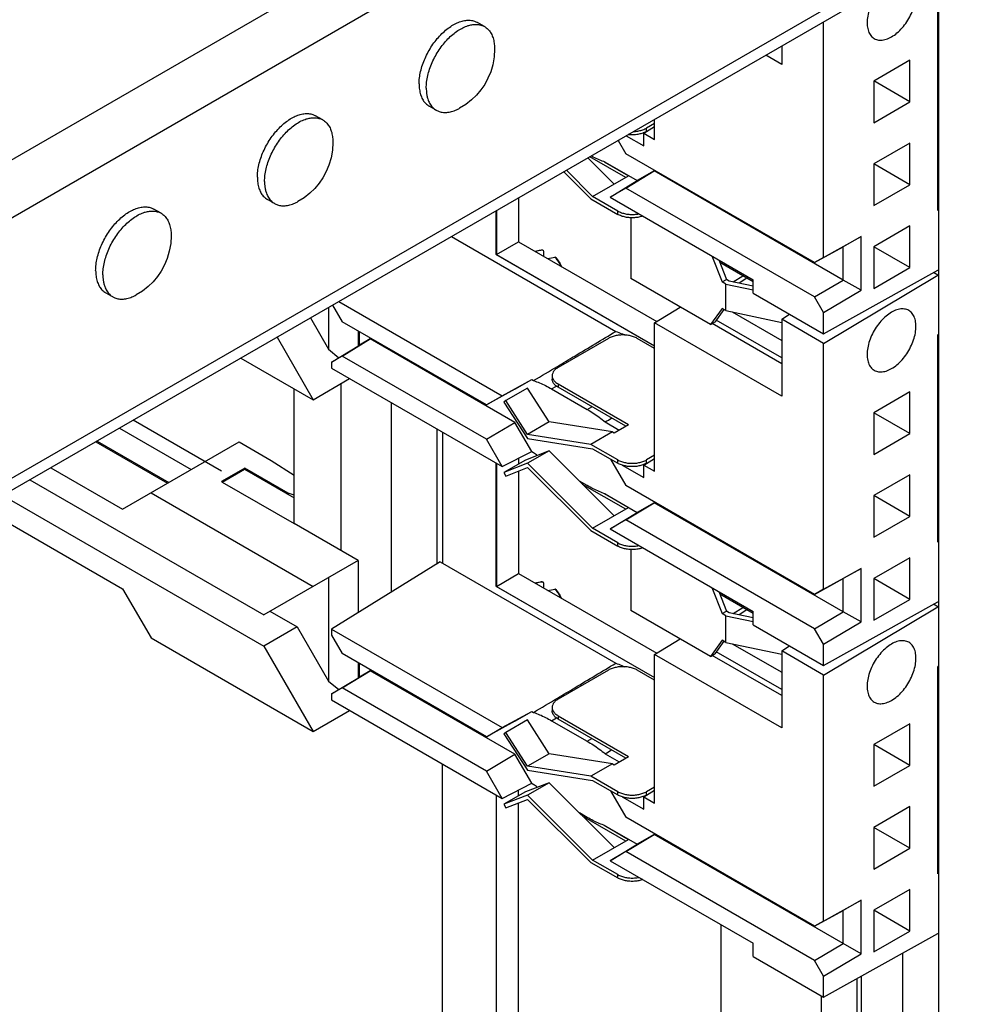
# Model space of a CAD drawing. Header units: inches. Extents: x 0 to 34, y 0 to 22.
# Tile 110 of 118: x 19.076 to 19.539, y 15.829 to 16.313. Entities that reach past the tile are written whole.
import ezdxf

# ---------------------------------------------------------------- set-up
doc = ezdxf.new("R2010")
doc.units = ezdxf.units.IN
doc.header["$LTSCALE"] = 1.87
doc.header["$MEASUREMENT"] = 0
doc.layers.get('0').update_dxf_attribs({"linetype": 'CONTINUOUS'})
doc.layers.add('5_ALL_CURVES', color=7, linetype='CONTINUOUS')

msp = doc.modelspace()

# ---------------------------------------------------------------- linework, layer by layer
at = {"color": 3, "linetype": 'CONTINUOUS'}
for p, q in [((19.91611, 16.73172), (16.96288, 15.02656)), ((19.92848, 16.71028), (16.97525, 15.00512)), ((19.92848, 16.5821), (18.82982, 15.94774)), ((19.73518, 16.46457), (18.84758, 15.95208)), ((19.31012, 16.21914), (19.31012, 16.19755)), ((19.31012, 16.19755), (19.38792, 16.15263)), ((19.23357, 16.13396), (19.23357, 16.05191)), ((19.21059, 16.06518), (19.21059, 16.13151)), ((19.25832, 16.12472), (19.25832, 16.03131)), ((19.28077, 16.11176), (19.28077, 16.04519)), ((19.2836, 16.11012), (19.2836, 16.04565)), ((19.11377, 16.10577), (19.14908, 16.08539)), ((19.31012, 16.09481), (19.31012, 16.03425)), ((19.17524, 16.08559), (19.21059, 16.06518)), ((19.31012, 16.03425), (19.38792, 15.98933)), ((19.2836, 15.41578), (19.2836, 15.94683)), ((19.31012, 15.48313), (19.31012, 15.93152)), ((19.4206, 15.86773), (19.4206, 15.41934)), ((19.46992, 15.83268), (19.46992, 15.3082))]:
    msp.add_line(p, q, dxfattribs=at)
at = {"color": 7, "linetype": 'CONTINUOUS'}
for p, q in [((19.52773, 15.26196), (19.52773, 16.34479)), ((19.52734, 16.21929), (19.52734, 16.32135)), ((19.30432, 16.30972), (19.30078, 16.31176)), ((19.47111, 16.19611), (19.47111, 16.3121)), ((19.30923, 16.29929), (19.30924, 16.29862)), ((19.45046, 16.30017), (19.45046, 16.29112)), ((19.45046, 16.29112), (19.44262, 16.29565)), ((19.51358, 16.29321), (19.49581, 16.28295)), ((19.51358, 16.27271), (19.51358, 16.29321)), ((19.49581, 16.28295), (19.49581, 16.26244)), ((19.51358, 16.27271), (19.49582, 16.28297)), ((19.28057, 16.26858), (19.27703, 16.27063)), ((19.49581, 16.26244), (19.51358, 16.27271)), ((19.22477, 16.26379), (19.22123, 16.26583)), ((19.38792, 16.2542), (19.38792, 16.26406)), ((19.38261, 16.25726), (19.38792, 16.26054)), ((19.38792, 16.26205), (19.38399, 16.25978)), ((19.38399, 16.25815), (19.38399, 16.25978)), ((19.37003, 16.25373), (19.37381, 16.24719)), ((19.37404, 16.25605), (19.38261, 16.2511)), ((19.38261, 16.25726), (19.38792, 16.2542)), ((19.38261, 16.2511), (19.38261, 16.25726)), ((19.22968, 16.25336), (19.22969, 16.25269)), ((19.51358, 16.25243), (19.49581, 16.24217)), ((19.51358, 16.23193), (19.51358, 16.25243)), ((19.36808, 16.23223), (19.35514, 16.24514)), ((19.37374, 16.23549), (19.35609, 16.24568)), ((19.46669, 16.19356), (19.37381, 16.24719)), ((19.35748, 16.2261), (19.34454, 16.23901)), ((19.36319, 16.24322), (19.37515, 16.23631)), ((19.36365, 16.24304), (19.37943, 16.23394)), ((19.49581, 16.24217), (19.49581, 16.22166)), ((19.51358, 16.23193), (19.49582, 16.24219)), ((19.34326, 16.23828), (19.35659, 16.22498)), ((19.35748, 16.2261), (19.37515, 16.23631)), ((19.37381, 16.23029), (19.38767, 16.2387)), ((19.38767, 16.2387), (19.37943, 16.23394)), ((19.48066, 16.18501), (19.38767, 16.2387)), ((19.36605, 16.22581), (19.37943, 16.23394)), ((19.37381, 16.23029), (19.36605, 16.22581)), ((19.46669, 16.17666), (19.37381, 16.23029)), ((19.49581, 16.22166), (19.51358, 16.23193)), ((19.20102, 16.22265), (19.19748, 16.22469)), ((19.32108, 16.22547), (19.32108, 16.20387)), ((19.35659, 16.22498), (19.36985, 16.21733)), ((19.36985, 16.21896), (19.35748, 16.2261)), ((19.36605, 16.22581), (19.43647, 16.18515)), ((19.52734, 16.22693), (19.52773, 16.22711)), ((19.14522, 16.21786), (19.14168, 16.2199)), ((19.36985, 16.21733), (19.36985, 16.21896)), ((19.37622, 16.21567), (19.37622, 16.18573)), ((19.52773, 16.21948), (19.52734, 16.21929)), ((19.51358, 16.21165), (19.49581, 16.20139)), ((19.51358, 16.19115), (19.51358, 16.21165)), ((19.15013, 16.20743), (19.15014, 16.20676)), ((19.28803, 16.20639), (19.36886, 16.15972)), ((19.47111, 16.19611), (19.4895, 16.20635)), ((19.4895, 16.20635), (19.48066, 16.20134)), ((19.4895, 16.17999), (19.4895, 16.20635)), ((19.31012, 16.19755), (19.32108, 16.20387)), ((19.32108, 16.20387), (19.38904, 16.16463)), ((19.46669, 16.19356), (19.48066, 16.20134)), ((19.48066, 16.18501), (19.48066, 16.20134)), ((19.49581, 16.20139), (19.49581, 16.18088)), ((19.51358, 16.19115), (19.49582, 16.20141)), ((19.32904, 16.19928), (19.33173, 16.19973)), ((19.33173, 16.19973), (19.33281, 16.19979)), ((19.33267, 16.19978), (19.33281, 16.19979)), ((19.33329, 16.19905), (19.33329, 16.19682)), ((19.41612, 16.19691), (19.42112, 16.18409)), ((19.47111, 16.19611), (19.46669, 16.19356)), ((19.41947, 16.19497), (19.42324, 16.18532)), ((19.43647, 16.18415), (19.41998, 16.19367)), ((19.49581, 16.18088), (19.51358, 16.19115)), ((19.41546, 16.16307), (19.37622, 16.18573)), ((19.42654, 16.1841), (19.43137, 16.18709)), ((19.43334, 16.18595), (19.42958, 16.18347)), ((19.47111, 16.15858), (19.52734, 16.18992)), ((19.47111, 16.15383), (19.52734, 16.18743)), ((19.52734, 16.18743), (19.52515, 16.1887)), ((19.52734, 16.18992), (19.52773, 16.19018)), ((19.52734, 16.18743), (19.52773, 16.18761)), ((19.42112, 16.18409), (19.42324, 16.18532)), ((19.423, 16.18301), (19.42112, 16.18409)), ((19.423, 16.18301), (19.43647, 16.18017)), ((19.423, 16.16994), (19.423, 16.18301)), ((19.42465, 16.1845), (19.42324, 16.18532)), ((19.43647, 16.18202), (19.42465, 16.1845)), ((19.43647, 16.17858), (19.43647, 16.18515)), ((19.46669, 16.17666), (19.48066, 16.18501)), ((19.4895, 16.17999), (19.48066, 16.18501)), ((19.12147, 16.17672), (19.11793, 16.17876)), ((19.43647, 16.17858), (19.47111, 16.15858)), ((19.47111, 16.16901), (19.46669, 16.17666)), ((19.47111, 16.16901), (19.4895, 16.17999)), ((19.22756, 16.17148), (19.22756, 16.1509)), ((19.22954, 16.17261), (19.23423, 16.16448)), ((19.23263, 16.1744), (19.31299, 16.12801)), ((19.38792, 16.16394), (19.40049, 16.17171)), ((19.21866, 16.16633), (19.22756, 16.1509)), ((19.42112, 16.17103), (19.41546, 16.16307)), ((19.422, 16.17052), (19.41758, 16.16429)), ((19.423, 16.16994), (19.42112, 16.17103)), ((19.423, 16.16994), (19.45046, 16.16417)), ((19.42612, 16.16929), (19.45046, 16.15523)), ((19.45046, 16.16575), (19.45437, 16.16825)), ((19.47111, 16.15858), (19.47111, 16.16901)), ((19.30519, 16.12351), (19.23423, 16.16448)), ((19.45046, 16.12783), (19.38792, 16.16394)), ((19.38792, 16.0909), (19.38792, 16.16394)), ((19.41546, 16.16307), (19.41758, 16.16429)), ((19.45046, 16.14382), (19.41629, 16.16355)), ((19.45046, 16.14676), (19.41831, 16.16532)), ((19.47111, 16.15383), (19.45046, 16.16575)), ((19.45046, 16.16575), (19.45046, 16.12783)), ((19.20222, 16.15684), (19.21996, 16.1261)), ((19.24206, 16.15996), (19.24206, 16.15249)), ((19.24275, 16.1529), (19.24275, 16.15956)), ((19.52773, 16.15832), (19.52734, 16.15806)), ((19.52734, 16.056), (19.52734, 16.15806)), ((19.22902, 16.14458), (19.24275, 16.1529)), ((19.23423, 16.14759), (19.2481, 16.15599)), ((19.2481, 16.15599), (19.24275, 16.1529)), ((19.31926, 16.1149), (19.2481, 16.15599)), ((19.36525, 16.1563), (19.34051, 16.14201)), ((19.38792, 16.15138), (19.3794, 16.1563)), ((19.47111, 16.03281), (19.47111, 16.15383)), ((19.22756, 16.1509), (19.23258, 16.14674)), ((19.23423, 16.14759), (19.22902, 16.14458)), ((19.30519, 16.10662), (19.23423, 16.14759)), ((19.18447, 16.1466), (19.21996, 16.1261)), ((19.22902, 16.14458), (19.22902, 16.14164)), ((19.22902, 16.14164), (19.31295, 16.09318)), ((19.33758, 16.13793), (19.33758, 16.13629)), ((19.21996, 16.1261), (19.23794, 16.13649)), ((19.31299, 16.12801), (19.32754, 16.13601)), ((19.31926, 16.13123), (19.32754, 16.13601)), ((19.32754, 16.13601), (19.32845, 16.13549)), ((19.33731, 16.13142), (19.33966, 16.13283)), ((19.34051, 16.13384), (19.37515, 16.11384)), ((19.34051, 16.13384), (19.34051, 16.13221)), ((19.31926, 16.13123), (19.30519, 16.12351)), ((19.30519, 16.12351), (19.31299, 16.12801)), ((19.32538, 16.13176), (19.31477, 16.12564)), ((19.33612, 16.11515), (19.32538, 16.13176)), ((19.33731, 16.13142), (19.35479, 16.12133)), ((19.37374, 16.11302), (19.34051, 16.13221)), ((19.51358, 16.12992), (19.49581, 16.11966)), ((19.51358, 16.10941), (19.51358, 16.12992)), ((19.31477, 16.12564), (19.31386, 16.12491)), ((19.31386, 16.12491), (19.32542, 16.10704)), ((19.32551, 16.10903), (19.31477, 16.12564)), ((19.35479, 16.12133), (19.35703, 16.12267)), ((19.49581, 16.11966), (19.49581, 16.09915)), ((19.51358, 16.10941), (19.49582, 16.11967)), ((19.30519, 16.10662), (19.31926, 16.1149)), ((19.32751, 16.10062), (19.31926, 16.1149)), ((19.33612, 16.11515), (19.32551, 16.10903)), ((19.3672, 16.11027), (19.33612, 16.11515)), ((19.36365, 16.11516), (19.37055, 16.11118)), ((19.36808, 16.10976), (19.37515, 16.11384)), ((19.12473, 16.1121), (19.16004, 16.09172)), ((19.35659, 16.10414), (19.32551, 16.10903)), ((19.3672, 16.11027), (19.35659, 16.10414)), ((19.3672, 16.11027), (19.36808, 16.10976)), ((19.49581, 16.09915), (19.51358, 16.10941)), ((19.11306, 16.10536), (19.14837, 16.08498)), ((19.12627, 16.07222), (19.18355, 16.10529)), ((19.18355, 16.10529), (19.19933, 16.09618)), ((19.31295, 16.09318), (19.30519, 16.10662)), ((19.32542, 16.10704), (19.35748, 16.102)), ((19.36985, 16.09649), (19.35659, 16.10414)), ((19.31295, 16.09318), (19.32751, 16.10062)), ((19.33603, 16.10091), (19.32447, 16.09639)), ((19.33603, 16.10091), (19.32542, 16.09479)), ((19.32751, 16.10062), (19.32845, 16.10007)), ((19.36808, 16.06893), (19.33603, 16.10091)), ((19.35748, 16.102), (19.36985, 16.09485)), ((19.38792, 16.09875), (19.38399, 16.09649)), ((19.19933, 16.09618), (19.21059, 16.08895)), ((19.32447, 16.09639), (19.31386, 16.09026)), ((19.32542, 16.09479), (19.31386, 16.09026)), ((19.32108, 16.09733), (19.32108, 16.09443)), ((19.35748, 16.06281), (19.32542, 16.09479)), ((19.36629, 16.09691), (19.37381, 16.08389)), ((19.36985, 16.09485), (19.36985, 16.09649)), ((19.37198, 16.09394), (19.38261, 16.0878)), ((19.38261, 16.09396), (19.38792, 16.09724)), ((19.38261, 16.09396), (19.38792, 16.0909)), ((19.38261, 16.0878), (19.38261, 16.09396)), ((19.38399, 16.09485), (19.38399, 16.09649)), ((19.09097, 16.09261), (19.12627, 16.07222)), ((19.18637, 16.09243), (19.17488, 16.08579)), ((19.17524, 16.08559), (19.1862, 16.09192)), ((19.1862, 16.09192), (19.21059, 16.07783)), ((19.20776, 16.08008), (19.18637, 16.09243)), ((19.18637, 16.09243), (19.18637, 16.09192)), ((19.31386, 16.09026), (19.31477, 16.08849)), ((19.31477, 16.08849), (19.32551, 16.09269)), ((19.32108, 16.09096), (19.32108, 16.04058)), ((19.32551, 16.09269), (19.35659, 16.06169)), ((19.51358, 16.08914), (19.49581, 16.07888)), ((19.51358, 16.06863), (19.51358, 16.08914)), ((19.08071, 16.08669), (19.19574, 16.02027)), ((19.17524, 16.08559), (19.17488, 16.08579)), ((19.35479, 16.08381), (19.35094, 16.08603)), ((19.37374, 16.0722), (19.35254, 16.08444)), ((19.14024, 16.08028), (19.21996, 16.03425)), ((19.21059, 16.07912), (19.20776, 16.08008)), ((19.20776, 16.08008), (19.20776, 16.07947)), ((19.36319, 16.07992), (19.37515, 16.07302)), ((19.36365, 16.07975), (19.37943, 16.07064)), ((19.46669, 16.03026), (19.37381, 16.08389)), ((19.06728, 16.07893), (19.19574, 16.00476)), ((19.37381, 16.067), (19.38767, 16.0754)), ((19.38767, 16.0754), (19.37943, 16.07064)), ((19.48066, 16.02171), (19.38767, 16.0754)), ((19.49581, 16.07888), (19.49581, 16.05837)), ((19.51358, 16.06863), (19.49582, 16.07889)), ((19.05703, 16.07301), (19.12627, 16.03303)), ((19.35748, 16.06281), (19.37515, 16.07302)), ((19.36605, 16.06252), (19.37943, 16.07064)), ((19.24206, 16.04701), (19.21059, 16.06518)), ((19.37381, 16.067), (19.36605, 16.06252)), ((19.46669, 16.01337), (19.37381, 16.067)), ((19.49581, 16.05837), (19.51358, 16.06863)), ((19.35659, 16.06169), (19.36985, 16.05403)), ((19.36985, 16.05566), (19.35748, 16.06281)), ((19.36605, 16.06252), (19.43647, 16.02186)), ((19.52734, 16.06364), (19.52773, 16.06382)), ((19.36985, 16.05403), (19.36985, 16.05566)), ((19.52773, 16.05618), (19.52734, 16.056)), ((19.37622, 16.05238), (19.37622, 16.02243)), ((19.24206, 16.04701), (19.19574, 16.02027)), ((19.28252, 16.04627), (19.22902, 16.01319)), ((19.24206, 16.04701), (19.24206, 16.02125)), ((19.28252, 16.04627), (19.36886, 15.99642)), ((19.51358, 16.04836), (19.49581, 16.0381)), ((19.51358, 16.02785), (19.51358, 16.04836)), ((19.31012, 16.03425), (19.32108, 16.04058)), ((19.32108, 16.04058), (19.38904, 16.00134)), ((19.47111, 16.03281), (19.4895, 16.04306)), ((19.4895, 16.04306), (19.48066, 16.03804)), ((19.4895, 16.0167), (19.4895, 16.04306)), ((19.22756, 16.03864), (19.22756, 15.98761)), ((19.32904, 16.03598), (19.33173, 16.03643)), ((19.33173, 16.03643), (19.33281, 16.03649)), ((19.33267, 16.03648), (19.33281, 16.0365)), ((19.33329, 16.03576), (19.33329, 16.03353)), ((19.46669, 16.03026), (19.48066, 16.03804)), ((19.48066, 16.02171), (19.48066, 16.03804)), ((19.49581, 16.0381), (19.49581, 16.01759)), ((19.51358, 16.02785), (19.49582, 16.03811)), ((19.12627, 16.03303), (19.14024, 16.00884)), ((19.41612, 16.03361), (19.42112, 16.0208)), ((19.41947, 16.03167), (19.42324, 16.02202)), ((19.47111, 16.03281), (19.46669, 16.03026)), ((19.43647, 16.02085), (19.41998, 16.03038)), ((19.47111, 15.99529), (19.52734, 16.02662)), ((19.49581, 16.01759), (19.51358, 16.02785)), ((19.52734, 16.02662), (19.52773, 16.02689)), ((19.19875, 16.02201), (19.21218, 16.01425)), ((19.41546, 15.99978), (19.37622, 16.02243)), ((19.42112, 16.0208), (19.42324, 16.02202)), ((19.42465, 16.02121), (19.42324, 16.02202)), ((19.43647, 16.01872), (19.42465, 16.02121)), ((19.42654, 16.02081), (19.43137, 16.0238)), ((19.43334, 16.02266), (19.42958, 16.02017)), ((19.43647, 16.01529), (19.43647, 16.02186)), ((19.46669, 16.01337), (19.48066, 16.02171)), ((19.47111, 15.99053), (19.52734, 16.02413)), ((19.4895, 16.0167), (19.48066, 16.02171)), ((19.52734, 16.02413), (19.52515, 16.0254)), ((19.52734, 16.02413), (19.52773, 16.02432)), ((19.423, 16.01971), (19.42112, 16.0208)), ((19.423, 16.01971), (19.43647, 16.01688)), ((19.423, 16.00665), (19.423, 16.01971)), ((19.47111, 16.00571), (19.4895, 16.0167)), ((19.21218, 16.01425), (19.19574, 16.00476)), ((19.21218, 16.01425), (19.22756, 15.98761)), ((19.22902, 16.01319), (19.31299, 15.96471)), ((19.22902, 16.01319), (19.22902, 16.01021)), ((19.43647, 16.01529), (19.47111, 15.99529)), ((19.47111, 16.00571), (19.46669, 16.01337)), ((19.14024, 16.00884), (19.21996, 15.96281)), ((19.22902, 16.01021), (19.23423, 16.00119)), ((19.38792, 16.00065), (19.40049, 16.00842)), ((19.42112, 16.00774), (19.41546, 15.99978)), ((19.422, 16.00722), (19.41758, 16.001)), ((19.423, 16.00665), (19.42112, 16.00774)), ((19.423, 16.00665), (19.45046, 16.00088)), ((19.19574, 16.00476), (19.21996, 15.96281)), ((19.45046, 15.98347), (19.41831, 16.00203)), ((19.42612, 16.00599), (19.45046, 15.99194)), ((19.45046, 16.00246), (19.45437, 16.00496)), ((19.47111, 15.99053), (19.45046, 16.00246)), ((19.45046, 16.00246), (19.45046, 15.96453)), ((19.47111, 15.99529), (19.47111, 16.00571)), ((19.30519, 15.96021), (19.23423, 16.00119)), ((19.45046, 15.96453), (19.38792, 16.00065)), ((19.38792, 15.92761), (19.38792, 16.00065)), ((19.41546, 15.99978), (19.41758, 16.001)), ((19.45046, 15.98053), (19.41629, 16.00026)), ((19.23423, 15.98429), (19.2481, 15.9927)), ((19.24206, 15.99667), (19.24206, 15.98919)), ((19.24275, 15.98961), (19.24275, 15.99627)), ((19.2481, 15.9927), (19.24275, 15.98961)), ((19.31926, 15.95161), (19.2481, 15.9927)), ((19.36525, 15.99301), (19.34051, 15.97872)), ((19.38792, 15.98809), (19.3794, 15.99301)), ((19.52773, 15.99502), (19.52734, 15.99476)), ((19.52734, 15.8927), (19.52734, 15.99476)), ((19.22756, 15.98761), (19.23258, 15.98344)), ((19.22902, 15.98129), (19.24275, 15.98961)), ((19.47111, 15.86952), (19.47111, 15.99053)), ((19.23423, 15.98429), (19.22902, 15.98129)), ((19.30519, 15.94332), (19.23423, 15.98429)), ((19.22902, 15.98129), (19.22902, 15.97834)), ((19.22902, 15.97834), (19.31295, 15.92988)), ((19.21996, 15.96281), (19.23794, 15.97319)), ((19.31299, 15.96471), (19.32754, 15.97272)), ((19.31926, 15.96794), (19.32754, 15.97272)), ((19.32754, 15.97272), (19.32845, 15.97219)), ((19.33758, 15.97463), (19.33758, 15.973)), ((19.31926, 15.96794), (19.30519, 15.96021)), ((19.32538, 15.96847), (19.31477, 15.96234)), ((19.33612, 15.95186), (19.32538, 15.96847)), ((19.33731, 15.96813), (19.33966, 15.96953)), ((19.33731, 15.96813), (19.35479, 15.95804)), ((19.34051, 15.97055), (19.37515, 15.95055)), ((19.34051, 15.97055), (19.34051, 15.96892)), ((19.37374, 15.94973), (19.34051, 15.96892)), ((19.30519, 15.96021), (19.31299, 15.96471)), ((19.51358, 15.96663), (19.49581, 15.95636)), ((19.51358, 15.94612), (19.51358, 15.96663)), ((19.31477, 15.96234), (19.31386, 15.96162)), ((19.31386, 15.96162), (19.32542, 15.94374)), ((19.32551, 15.94573), (19.31477, 15.96234)), ((19.35479, 15.95804), (19.35703, 15.95938)), ((19.49581, 15.95636), (19.49581, 15.93586)), ((19.51358, 15.94612), (19.49582, 15.95638)), ((19.30519, 15.94332), (19.31926, 15.95161)), ((19.32751, 15.93732), (19.31926, 15.95161)), ((19.33612, 15.95186), (19.32551, 15.94573)), ((19.3672, 15.94697), (19.33612, 15.95186)), ((19.36365, 15.95187), (19.37055, 15.94788)), ((19.36808, 15.94646), (19.37515, 15.95055)), ((19.32542, 15.94374), (19.35748, 15.93871)), ((19.35659, 15.94085), (19.32551, 15.94573)), ((19.3672, 15.94697), (19.35659, 15.94085)), ((19.3672, 15.94697), (19.36808, 15.94646)), ((19.49581, 15.93586), (19.51358, 15.94612)), ((19.31295, 15.92988), (19.30519, 15.94332)), ((19.36985, 15.93319), (19.35659, 15.94085)), ((19.35748, 15.93871), (19.36985, 15.93156)), ((19.31295, 15.92988), (19.32751, 15.93732)), ((19.32108, 15.93114), (19.32108, 15.93404)), ((19.33603, 15.93762), (19.32447, 15.93309)), ((19.33603, 15.93762), (19.32542, 15.93149)), ((19.32751, 15.93732), (19.32845, 15.93678)), ((19.36808, 15.90564), (19.33603, 15.93762)), ((19.38261, 15.93067), (19.38792, 15.93395)), ((19.38792, 15.93546), (19.38399, 15.93319)), ((19.32447, 15.93309), (19.31386, 15.92697)), ((19.32542, 15.93149), (19.31386, 15.92697)), ((19.31477, 15.92519), (19.32551, 15.9294)), ((19.35748, 15.89951), (19.32542, 15.93149)), ((19.32551, 15.9294), (19.35659, 15.89839)), ((19.36629, 15.93362), (19.37381, 15.9206)), ((19.36985, 15.93156), (19.36985, 15.93319)), ((19.37198, 15.93065), (19.38261, 15.92451)), ((19.38261, 15.93067), (19.38792, 15.92761)), ((19.38261, 15.92451), (19.38261, 15.93067)), ((19.38399, 15.93156), (19.38399, 15.93319)), ((19.31386, 15.92697), (19.31477, 15.92519)), ((19.32108, 15.48946), (19.32108, 15.92766)), ((19.51358, 15.92585), (19.49581, 15.91558)), ((19.51358, 15.90534), (19.51358, 15.92585)), ((19.35479, 15.92052), (19.35094, 15.92274)), ((19.37374, 15.90891), (19.35254, 15.92115)), ((19.46669, 15.86697), (19.37381, 15.9206)), ((19.36319, 15.91663), (19.37515, 15.90972)), ((19.36365, 15.91645), (19.37943, 15.90735)), ((19.49581, 15.91558), (19.49581, 15.89508)), ((19.51358, 15.90534), (19.49582, 15.9156)), ((19.35748, 15.89951), (19.37515, 15.90972)), ((19.37381, 15.9037), (19.38767, 15.91211)), ((19.38767, 15.91211), (19.37943, 15.90735)), ((19.48066, 15.85842), (19.38767, 15.91211)), ((19.36605, 15.89923), (19.37943, 15.90735)), ((19.49581, 15.89508), (19.51358, 15.90534)), ((19.37381, 15.9037), (19.36605, 15.89923)), ((19.46669, 15.85007), (19.37381, 15.9037)), ((19.52734, 15.90035), (19.52773, 15.90052)), ((19.35659, 15.89839), (19.36985, 15.89074)), ((19.36985, 15.89237), (19.35748, 15.89951)), ((19.36605, 15.89923), (19.43647, 15.85856)), ((19.36985, 15.89074), (19.36985, 15.89237)), ((19.52773, 15.89289), (19.52734, 15.8927)), ((19.51358, 15.88507), (19.49581, 15.8748)), ((19.51358, 15.86456), (19.51358, 15.88507)), ((19.47111, 15.86952), (19.4895, 15.87976)), ((19.4895, 15.87976), (19.48066, 15.87475)), ((19.4895, 15.85341), (19.4895, 15.87976)), ((19.46669, 15.86697), (19.48066, 15.87475)), ((19.48066, 15.85842), (19.48066, 15.87475)), ((19.49581, 15.8748), (19.49581, 15.8543)), ((19.51358, 15.86456), (19.49582, 15.87482)), ((19.47111, 15.86952), (19.46669, 15.86697)), ((19.47111, 15.832), (19.52734, 15.86333)), ((19.49581, 15.8543), (19.51358, 15.86456)), ((19.52734, 15.86333), (19.52773, 15.86359)), ((19.43647, 15.852), (19.43647, 15.85856)), ((19.46669, 15.85007), (19.48066, 15.85842)), ((19.4895, 15.85341), (19.48066, 15.85842)), ((19.43647, 15.852), (19.47111, 15.832)), ((19.47111, 15.84242), (19.4895, 15.85341)), ((19.51005, 15.27217), (19.51005, 15.8537)), ((19.47111, 15.84242), (19.46669, 15.85007)), ((19.47111, 15.832), (19.47111, 15.84242)), ((19.48972, 15.28391), (19.48972, 15.84237)), ((19.48753, 15.28697), (19.48753, 15.84114))]:
    msp.add_line(p, q, dxfattribs=at)
for points in [[(19.30924, 16.29862), (19.30902, 16.29481), (19.30835, 16.291), (19.30732, 16.28752), (19.30599, 16.2843), (19.30437, 16.28131), (19.30247, 16.27854), (19.30032, 16.27598), (19.29789, 16.27363), (19.29513, 16.27146), (19.29206, 16.26954)], [(19.22969, 16.25269), (19.22947, 16.24888), (19.2288, 16.24507), (19.22777, 16.24159), (19.22644, 16.23837), (19.22482, 16.23538), (19.22292, 16.23261), (19.22077, 16.23005), (19.21834, 16.2277), (19.21558, 16.22553), (19.21251, 16.22361)], [(19.15014, 16.20676), (19.14992, 16.20295), (19.14925, 16.19914), (19.14822, 16.19565), (19.14689, 16.19244), (19.14527, 16.18945), (19.14338, 16.18668), (19.14122, 16.18412), (19.13879, 16.18177), (19.13603, 16.1796), (19.13296, 16.17768)], [(19.33934, 16.19604), (19.33974, 16.19558), (19.34131, 16.19328), (19.34201, 16.19179)], [(19.33934, 16.03275), (19.33974, 16.03228), (19.34131, 16.02998), (19.34201, 16.02849)]]:
    msp.add_lwpolyline(points, dxfattribs=at)
for points, knots in [([(19.50451, 16.30471), (19.50546, 16.30525), (19.50732, 16.3066), (19.50983, 16.30908), (19.51208, 16.31204), (19.51397, 16.3153), (19.5154, 16.31873), (19.5163, 16.32215), (19.51663, 16.32541), (19.51636, 16.32834), (19.5155, 16.33083), (19.51425, 16.33247), (19.51329, 16.33314), (19.51295, 16.33333)], [0, 0, 0, 0, 0.096451, 0.201696, 0.311478, 0.42418, 0.53396, 0.639203, 0.735649, 0.821909, 0.898129, 0.965697, 1, 1, 1, 1]), ([(19.49999, 16.32883), (19.49976, 16.32858), (19.49868, 16.32741), (19.49694, 16.32513), (19.49505, 16.32187), (19.49362, 16.31844), (19.49272, 16.31502), (19.4924, 16.31176), (19.49266, 16.30883), (19.49352, 16.30633), (19.49475, 16.30473), (19.49566, 16.30408), (19.49596, 16.3039)], [0, 0, 0, 0, 0.037121, 0.17013, 0.306675, 0.439682, 0.567191, 0.684043, 0.788552, 0.880898, 0.962762, 1, 1, 1, 1]), ([(19.27286, 16.28764), (19.27311, 16.28873), (19.27374, 16.29092), (19.27499, 16.29415), (19.27655, 16.2973), (19.27838, 16.30033), (19.28045, 16.30315), (19.2827, 16.30571), (19.28509, 16.30795), (19.28756, 16.30982), (19.29006, 16.31128), (19.29179, 16.31199), (19.29264, 16.31226)], [0, 0, 0, 0, 0.102306, 0.2081, 0.315887, 0.424076, 0.531062, 0.635293, 0.735347, 0.830014, 0.918393, 1, 1, 1, 1]), ([(19.29264, 16.31226), (19.29342, 16.3125), (19.29497, 16.31285), (19.29726, 16.31292), (19.29921, 16.31253), (19.30033, 16.31202), (19.30078, 16.31176)], [0, 0, 0, 0, 0.293159, 0.563102, 0.815989, 1, 1, 1, 1]), ([(19.27565, 16.27946), (19.27565, 16.28046), (19.27578, 16.28253), (19.27635, 16.28567), (19.27727, 16.28888), (19.27853, 16.2921), (19.28009, 16.29526), (19.28192, 16.29828), (19.28398, 16.30111), (19.28623, 16.30366), (19.28862, 16.3059), (19.29109, 16.30778), (19.29283, 16.30879), (19.2937, 16.30921)], [0, 0, 0, 0, 0.082717, 0.170746, 0.263122, 0.358648, 0.455973, 0.553661, 0.650263, 0.744378, 0.83472, 0.920199, 1, 1, 1, 1]), ([(19.2937, 16.30921), (19.2945, 16.30961), (19.29544, 16.30999), (19.29642, 16.31029), (19.29654, 16.31032)], [0, 0, 0, 0, 0.876866, 1, 1, 1, 1]), ([(19.29654, 16.31032), (19.29721, 16.31051), (19.29863, 16.31082), (19.3008, 16.31088), (19.30275, 16.31048), (19.30387, 16.30998), (19.30432, 16.30972)], [0, 0, 0, 0, 0.259991, 0.542635, 0.807421, 1, 1, 1, 1]), ([(19.30432, 16.30972), (19.30446, 16.30963), (19.3052, 16.30918), (19.30641, 16.30812), (19.30767, 16.30629), (19.30858, 16.30409), (19.30909, 16.30171), (19.30921, 16.30007), (19.30923, 16.29929)], [0, 0, 0, 0, 0.042458, 0.21484, 0.396146, 0.591747, 0.804819, 1, 1, 1, 1]), ([(19.49596, 16.3039), (19.4963, 16.3037), (19.49736, 16.30321), (19.4994, 16.30294), (19.50198, 16.30344), (19.50367, 16.30422), (19.50451, 16.30471)], [0, 0, 0, 0, 0.129849, 0.385421, 0.673724, 1, 1, 1, 1]), ([(19.27211, 16.2815), (19.27211, 16.2825), (19.27225, 16.28457), (19.27262, 16.2866), (19.27286, 16.28764)], [0, 0, 0, 0, 0.484445, 1, 1, 1, 1]), ([(19.27211, 16.2815), (19.27211, 16.28057), (19.27222, 16.27878), (19.27277, 16.27626), (19.27368, 16.27406), (19.27494, 16.27223), (19.27615, 16.27117), (19.27688, 16.27071), (19.27703, 16.27063)], [0, 0, 0, 0, 0.223505, 0.429094, 0.617825, 0.792763, 0.959091, 1, 1, 1, 1]), ([(19.27565, 16.27946), (19.27565, 16.27853), (19.27574, 16.27702), (19.27602, 16.27554), (19.27616, 16.27498)], [0, 0, 0, 0, 0.618035, 1, 1, 1, 1]), ([(19.27616, 16.27498), (19.27623, 16.27471), (19.27652, 16.27368), (19.27721, 16.27201), (19.27848, 16.27019), (19.27955, 16.26924), (19.28013, 16.26885)], [0, 0, 0, 0, 0.112905, 0.428797, 0.721605, 1, 1, 1, 1]), ([(19.28057, 16.26858), (19.28101, 16.26833), (19.28213, 16.26782), (19.28409, 16.26742), (19.28638, 16.26749), (19.2888, 16.26804), (19.29069, 16.26882), (19.29177, 16.26939), (19.29206, 16.26954)], [0, 0, 0, 0, 0.128042, 0.304093, 0.492018, 0.696104, 0.91845, 1, 1, 1, 1]), ([(19.19331, 16.24171), (19.19356, 16.2428), (19.19419, 16.24499), (19.19544, 16.24821), (19.197, 16.25137), (19.19884, 16.25439), (19.2009, 16.25722), (19.20315, 16.25977), (19.20554, 16.26201), (19.20801, 16.26389), (19.21052, 16.26535), (19.21224, 16.26606), (19.21309, 16.26632)], [0, 0, 0, 0, 0.102306, 0.2081, 0.315887, 0.424076, 0.531062, 0.635293, 0.735347, 0.830014, 0.918393, 1, 1, 1, 1]), ([(19.1961, 16.23352), (19.1961, 16.23453), (19.19624, 16.23659), (19.1968, 16.23973), (19.19772, 16.24295), (19.19898, 16.24617), (19.20054, 16.24933), (19.20237, 16.25235), (19.20443, 16.25517), (19.20669, 16.25773), (19.20907, 16.25997), (19.21155, 16.26184), (19.21328, 16.26286), (19.21415, 16.26328)], [0, 0, 0, 0, 0.082717, 0.170746, 0.263122, 0.358648, 0.455973, 0.553661, 0.650263, 0.744378, 0.83472, 0.920199, 1, 1, 1, 1]), ([(19.21309, 16.26632), (19.21387, 16.26657), (19.21542, 16.26692), (19.21771, 16.26699), (19.21967, 16.2666), (19.22079, 16.26609), (19.22123, 16.26583)], [0, 0, 0, 0, 0.293159, 0.563102, 0.815989, 1, 1, 1, 1]), ([(19.21415, 16.26328), (19.21495, 16.26368), (19.21589, 16.26406), (19.21687, 16.26436), (19.21699, 16.26439)], [0, 0, 0, 0, 0.876866, 1, 1, 1, 1]), ([(19.21699, 16.26439), (19.21766, 16.26458), (19.21908, 16.26489), (19.22125, 16.26495), (19.2232, 16.26455), (19.22432, 16.26405), (19.22477, 16.26379)], [0, 0, 0, 0, 0.259991, 0.542635, 0.807421, 1, 1, 1, 1]), ([(19.22477, 16.26379), (19.22491, 16.2637), (19.22565, 16.26325), (19.22686, 16.26219), (19.22812, 16.26036), (19.22903, 16.25816), (19.22954, 16.25578), (19.22967, 16.25414), (19.22968, 16.25336)], [0, 0, 0, 0, 0.042458, 0.21484, 0.396146, 0.591747, 0.804819, 1, 1, 1, 1]), ([(19.37764, 16.25811), (19.37778, 16.25811), (19.37864, 16.25816), (19.3802, 16.25836), (19.38221, 16.25891), (19.38344, 16.25946), (19.38399, 16.25978)], [0, 0, 0, 0, 0.061674, 0.392403, 0.709444, 1, 1, 1, 1]), ([(19.38224, 16.25734), (19.38159, 16.2571), (19.3802, 16.25673), (19.37803, 16.25645), (19.37628, 16.25645), (19.37526, 16.25654), (19.37499, 16.25657)], [0, 0, 0, 0, 0.285725, 0.583786, 0.889787, 1, 1, 1, 1]), ([(19.36365, 16.24304), (19.36266, 16.24338), (19.36067, 16.24413), (19.35838, 16.24518), (19.35707, 16.24586), (19.35672, 16.24604)], [0, 0, 0, 0, 0.414689, 0.845474, 1, 1, 1, 1]), ([(19.19256, 16.23557), (19.19256, 16.23657), (19.1927, 16.23864), (19.19307, 16.24067), (19.19331, 16.24171)], [0, 0, 0, 0, 0.484445, 1, 1, 1, 1]), ([(19.19256, 16.23557), (19.19256, 16.23464), (19.19267, 16.23285), (19.19322, 16.23033), (19.19413, 16.22812), (19.19539, 16.2263), (19.1966, 16.22524), (19.19733, 16.22478), (19.19748, 16.22469)], [0, 0, 0, 0, 0.223505, 0.429094, 0.617825, 0.792763, 0.959091, 1, 1, 1, 1]), ([(19.1961, 16.23352), (19.1961, 16.23259), (19.19619, 16.23109), (19.19647, 16.22961), (19.19661, 16.22905)], [0, 0, 0, 0, 0.618035, 1, 1, 1, 1]), ([(19.19661, 16.22905), (19.19668, 16.22878), (19.19697, 16.22775), (19.19766, 16.22608), (19.19893, 16.22425), (19.2, 16.22331), (19.20058, 16.22292)], [0, 0, 0, 0, 0.112905, 0.428797, 0.721605, 1, 1, 1, 1]), ([(19.11376, 16.19578), (19.11401, 16.19687), (19.11464, 16.19906), (19.11589, 16.20228), (19.11745, 16.20544), (19.11929, 16.20846), (19.12135, 16.21129), (19.1236, 16.21384), (19.12599, 16.21608), (19.12846, 16.21796), (19.13097, 16.21942), (19.13269, 16.22013), (19.13354, 16.22039)], [0, 0, 0, 0, 0.102306, 0.2081, 0.315887, 0.424076, 0.531062, 0.635293, 0.735347, 0.830014, 0.918393, 1, 1, 1, 1]), ([(19.13354, 16.22039), (19.13433, 16.22064), (19.13587, 16.22099), (19.13816, 16.22106), (19.14012, 16.22066), (19.14124, 16.22016), (19.14168, 16.2199)], [0, 0, 0, 0, 0.293159, 0.563102, 0.815989, 1, 1, 1, 1]), ([(19.20102, 16.22265), (19.20146, 16.2224), (19.20258, 16.22189), (19.20454, 16.22149), (19.20683, 16.22156), (19.20925, 16.22211), (19.21114, 16.22289), (19.21222, 16.22345), (19.21251, 16.22361)], [0, 0, 0, 0, 0.128042, 0.304093, 0.492018, 0.696104, 0.91845, 1, 1, 1, 1]), ([(19.11655, 16.18759), (19.11655, 16.18859), (19.11669, 16.19066), (19.11725, 16.1938), (19.11817, 16.19702), (19.11943, 16.20024), (19.12099, 16.2034), (19.12282, 16.20642), (19.12489, 16.20924), (19.12714, 16.2118), (19.12952, 16.21404), (19.132, 16.21591), (19.13373, 16.21693), (19.1346, 16.21735)], [0, 0, 0, 0, 0.082717, 0.170746, 0.263122, 0.358648, 0.455973, 0.553661, 0.650263, 0.744378, 0.83472, 0.920199, 1, 1, 1, 1]), ([(19.1346, 16.21735), (19.1354, 16.21774), (19.13634, 16.21813), (19.13732, 16.21843), (19.13744, 16.21846)], [0, 0, 0, 0, 0.876866, 1, 1, 1, 1]), ([(19.13744, 16.21846), (19.13811, 16.21865), (19.13953, 16.21896), (19.1417, 16.21902), (19.14365, 16.21862), (19.14477, 16.21811), (19.14522, 16.21786)], [0, 0, 0, 0, 0.259991, 0.542635, 0.807421, 1, 1, 1, 1]), ([(19.14522, 16.21786), (19.14537, 16.21777), (19.1461, 16.21732), (19.14731, 16.21626), (19.14857, 16.21443), (19.14948, 16.21223), (19.14999, 16.20985), (19.15012, 16.20821), (19.15013, 16.20743)], [0, 0, 0, 0, 0.042458, 0.21484, 0.396146, 0.591747, 0.804819, 1, 1, 1, 1]), ([(19.36985, 16.21896), (19.37041, 16.21864), (19.37164, 16.21808), (19.37364, 16.21754), (19.37581, 16.21725), (19.37803, 16.21725), (19.37952, 16.21745), (19.38025, 16.2176), (19.38027, 16.2176)], [0, 0, 0, 0, 0.179788, 0.375964, 0.580609, 0.790706, 0.995351, 1, 1, 1, 1]), ([(19.38218, 16.2165), (19.38154, 16.21627), (19.38018, 16.2159), (19.37803, 16.21562), (19.37581, 16.21562), (19.37364, 16.2159), (19.37164, 16.21645), (19.37041, 16.217), (19.36985, 16.21733)], [0, 0, 0, 0, 0.160084, 0.332772, 0.51006, 0.682747, 0.848288, 1, 1, 1, 1]), ([(19.11301, 16.18963), (19.11301, 16.19064), (19.11315, 16.1927), (19.11352, 16.19474), (19.11376, 16.19578)], [0, 0, 0, 0, 0.484445, 1, 1, 1, 1]), ([(19.33298, 16.19974), (19.33308, 16.19969), (19.33326, 16.19947), (19.33329, 16.1992), (19.33329, 16.19905)], [0, 0, 0, 0, 0.425648, 1, 1, 1, 1]), ([(19.33934, 16.19604), (19.3393, 16.19609), (19.33917, 16.1962), (19.33899, 16.19621), (19.33888, 16.19619)], [0, 0, 0, 0, 0.353874, 1, 1, 1, 1]), ([(19.33888, 16.19619), (19.33947, 16.19555), (19.3405, 16.1942), (19.34134, 16.19272), (19.34169, 16.19199)], [0, 0, 0, 0, 0.517334, 1, 1, 1, 1]), ([(19.11301, 16.18963), (19.11301, 16.18871), (19.11312, 16.18692), (19.11367, 16.1844), (19.11458, 16.18219), (19.11584, 16.18037), (19.11705, 16.17931), (19.11778, 16.17885), (19.11793, 16.17876)], [0, 0, 0, 0, 0.223505, 0.429094, 0.617825, 0.792763, 0.959091, 1, 1, 1, 1]), ([(19.11655, 16.18759), (19.11655, 16.18666), (19.11664, 16.18516), (19.11692, 16.18368), (19.11706, 16.18312)], [0, 0, 0, 0, 0.618035, 1, 1, 1, 1]), ([(19.11706, 16.18312), (19.11713, 16.18285), (19.11742, 16.18182), (19.11811, 16.18015), (19.11938, 16.17832), (19.12045, 16.17738), (19.12103, 16.17699)], [0, 0, 0, 0, 0.112905, 0.428797, 0.721605, 1, 1, 1, 1]), ([(19.12147, 16.17672), (19.12191, 16.17646), (19.12303, 16.17596), (19.12499, 16.17556), (19.12728, 16.17563), (19.1297, 16.17618), (19.13159, 16.17696), (19.13267, 16.17752), (19.13296, 16.17768)], [0, 0, 0, 0, 0.128042, 0.304093, 0.492018, 0.696104, 0.91845, 1, 1, 1, 1]), ([(19.50451, 16.16917), (19.50357, 16.16862), (19.5017, 16.16728), (19.49919, 16.16479), (19.49694, 16.16184), (19.49505, 16.15857), (19.49362, 16.15514), (19.49272, 16.15172), (19.4924, 16.14847), (19.49266, 16.14553), (19.49352, 16.14304), (19.49475, 16.14144), (19.49566, 16.14078), (19.49596, 16.14061)], [0, 0, 0, 0, 0.096796, 0.202419, 0.312594, 0.425699, 0.535872, 0.641491, 0.738283, 0.824852, 0.901344, 0.969155, 1, 1, 1, 1]), ([(19.51295, 16.17004), (19.51265, 16.17021), (19.51162, 16.17067), (19.50962, 16.17093), (19.50704, 16.17043), (19.50536, 16.16965), (19.50451, 16.16917)], [0, 0, 0, 0, 0.117946, 0.377014, 0.669261, 1, 1, 1, 1]), ([(19.50451, 16.14142), (19.50546, 16.14196), (19.50732, 16.1433), (19.50983, 16.14579), (19.51208, 16.14874), (19.51397, 16.15201), (19.5154, 16.15544), (19.5163, 16.15886), (19.51663, 16.16211), (19.51636, 16.16505), (19.5155, 16.16754), (19.51425, 16.16917), (19.51329, 16.16984), (19.51295, 16.17004)], [0, 0, 0, 0, 0.096451, 0.201696, 0.311478, 0.42418, 0.53396, 0.639203, 0.735649, 0.821909, 0.898129, 0.965697, 1, 1, 1, 1]), ([(19.3402, 16.14253), (19.34301, 16.14422), (19.35257, 16.14995), (19.36212, 16.15568), (19.36886, 16.15972)], [0, 0, 0, 0, 0.295112, 1, 1, 1, 1]), ([(19.37321, 16.15797), (19.37254, 16.158), (19.37114, 16.15799), (19.36905, 16.15772), (19.36704, 16.15718), (19.36581, 16.15662), (19.36525, 16.1563)], [0, 0, 0, 0, 0.244243, 0.510622, 0.765977, 1, 1, 1, 1]), ([(19.36886, 16.15972), (19.36986, 16.15938), (19.37132, 16.15882), (19.37276, 16.15819), (19.37322, 16.15798)], [0, 0, 0, 0, 0.67293, 1, 1, 1, 1]), ([(19.3794, 16.1563), (19.37884, 16.15662), (19.37761, 16.15718), (19.3756, 16.15772), (19.3741, 16.15792), (19.37329, 16.15796), (19.37321, 16.15797)], [0, 0, 0, 0, 0.298123, 0.62342, 0.962761, 1, 1, 1, 1]), ([(19.34051, 16.14201), (19.34001, 16.14172), (19.33912, 16.1411), (19.3381, 16.13992), (19.33764, 16.13882), (19.33758, 16.13815), (19.33758, 16.13793)], [0, 0, 0, 0, 0.328495, 0.618758, 0.876093, 1, 1, 1, 1]), ([(19.33758, 16.13793), (19.33758, 16.13771), (19.33763, 16.13719), (19.33779, 16.1367), (19.33792, 16.13643)], [0, 0, 0, 0, 0.420783, 1, 1, 1, 1]), ([(19.49596, 16.14061), (19.4963, 16.14041), (19.49736, 16.13992), (19.4994, 16.13965), (19.50198, 16.14015), (19.50367, 16.14093), (19.50451, 16.14142)], [0, 0, 0, 0, 0.129849, 0.385421, 0.673724, 1, 1, 1, 1]), ([(19.32845, 16.13549), (19.32944, 16.13515), (19.33143, 16.1344), (19.33439, 16.13304), (19.33634, 16.13199), (19.33731, 16.13142)], [0, 0, 0, 0, 0.320913, 0.654282, 1, 1, 1, 1]), ([(19.34051, 16.13221), (19.34001, 16.1325), (19.33912, 16.13313), (19.3381, 16.1343), (19.33764, 16.13541), (19.33758, 16.13608), (19.33758, 16.13629)], [0, 0, 0, 0, 0.328495, 0.618758, 0.876093, 1, 1, 1, 1]), ([(19.33792, 16.13643), (19.33799, 16.13629), (19.3383, 16.1357), (19.33912, 16.13476), (19.34001, 16.13413), (19.34051, 16.13384)], [0, 0, 0, 0, 0.122993, 0.534402, 1, 1, 1, 1]), ([(19.35479, 16.12133), (19.3558, 16.12075), (19.35781, 16.1195), (19.36077, 16.11744), (19.3627, 16.11594), (19.36365, 16.11516)], [0, 0, 0, 0, 0.323115, 0.656647, 1, 1, 1, 1]), ([(19.36985, 16.09649), (19.37041, 16.09617), (19.37164, 16.09561), (19.37364, 16.09507), (19.37581, 16.09478), (19.37803, 16.09478), (19.3802, 16.09507), (19.38221, 16.09561), (19.38344, 16.09617), (19.38399, 16.09649)], [0, 0, 0, 0, 0.131106, 0.274163, 0.423396, 0.576604, 0.725837, 0.868894, 1, 1, 1, 1]), ([(19.38224, 16.09405), (19.38159, 16.09381), (19.3802, 16.09343), (19.37803, 16.09315), (19.37581, 16.09315), (19.37364, 16.09343), (19.37164, 16.09398), (19.37041, 16.09453), (19.36985, 16.09485)], [0, 0, 0, 0, 0.164642, 0.336393, 0.512719, 0.684469, 0.849111, 1, 1, 1, 1]), ([(19.36365, 16.07975), (19.36266, 16.08008), (19.36067, 16.08084), (19.35771, 16.0822), (19.35577, 16.08325), (19.35479, 16.08381)], [0, 0, 0, 0, 0.320913, 0.654282, 1, 1, 1, 1]), ([(19.36985, 16.05566), (19.37041, 16.05534), (19.37164, 16.05479), (19.37364, 16.05424), (19.37581, 16.05396), (19.37803, 16.05396), (19.37952, 16.05415), (19.38025, 16.0543), (19.38027, 16.05431)], [0, 0, 0, 0, 0.179788, 0.375964, 0.580609, 0.790706, 0.995351, 1, 1, 1, 1]), ([(19.38218, 16.0532), (19.38154, 16.05297), (19.38018, 16.05261), (19.37803, 16.05233), (19.37581, 16.05233), (19.37364, 16.05261), (19.37164, 16.05316), (19.37041, 16.05371), (19.36985, 16.05403)], [0, 0, 0, 0, 0.160084, 0.332772, 0.51006, 0.682747, 0.848288, 1, 1, 1, 1]), ([(19.33298, 16.03645), (19.33308, 16.0364), (19.33326, 16.03618), (19.33329, 16.03591), (19.33329, 16.03576)], [0, 0, 0, 0, 0.425648, 1, 1, 1, 1]), ([(19.33934, 16.03275), (19.3393, 16.03279), (19.33917, 16.0329), (19.33899, 16.03292), (19.33888, 16.0329)], [0, 0, 0, 0, 0.353874, 1, 1, 1, 1]), ([(19.33915, 16.0326), (19.33963, 16.03204), (19.34057, 16.03079), (19.34134, 16.02943), (19.34169, 16.02869)], [0, 0, 0, 0, 0.475801, 1, 1, 1, 1]), ([(19.51295, 16.00674), (19.51265, 16.00691), (19.51162, 16.00737), (19.50962, 16.00764), (19.50704, 16.00714), (19.50536, 16.00636), (19.50451, 16.00587)], [0, 0, 0, 0, 0.117946, 0.377014, 0.669261, 1, 1, 1, 1]), ([(19.50451, 15.97812), (19.50546, 15.97867), (19.50732, 15.98001), (19.50983, 15.9825), (19.51208, 15.98545), (19.51397, 15.98871), (19.5154, 15.99214), (19.5163, 15.99556), (19.51663, 15.99882), (19.51636, 16.00176), (19.5155, 16.00425), (19.51425, 16.00588), (19.51329, 16.00655), (19.51295, 16.00674)], [0, 0, 0, 0, 0.096451, 0.201696, 0.311478, 0.42418, 0.53396, 0.639203, 0.735649, 0.821909, 0.898129, 0.965697, 1, 1, 1, 1]), ([(19.50451, 16.00587), (19.50357, 16.00533), (19.5017, 16.00398), (19.49919, 16.0015), (19.49694, 15.99854), (19.49505, 15.99528), (19.49362, 15.99185), (19.49272, 15.98843), (19.4924, 15.98518), (19.49266, 15.98224), (19.49352, 15.97975), (19.49475, 15.97815), (19.49566, 15.97749), (19.49596, 15.97731)], [0, 0, 0, 0, 0.096796, 0.202419, 0.312594, 0.425699, 0.535872, 0.641491, 0.738283, 0.824852, 0.901344, 0.969155, 1, 1, 1, 1]), ([(19.3402, 15.97923), (19.34301, 15.98093), (19.35257, 15.98665), (19.36212, 15.99238), (19.36886, 15.99642)], [0, 0, 0, 0, 0.295112, 1, 1, 1, 1]), ([(19.37321, 15.99467), (19.37254, 15.99471), (19.37114, 15.9947), (19.36905, 15.99443), (19.36704, 15.99388), (19.36581, 15.99333), (19.36525, 15.99301)], [0, 0, 0, 0, 0.244243, 0.510622, 0.765977, 1, 1, 1, 1]), ([(19.36886, 15.99642), (19.36986, 15.99608), (19.37132, 15.99553), (19.37276, 15.9949), (19.37322, 15.99468)], [0, 0, 0, 0, 0.67293, 1, 1, 1, 1]), ([(19.3794, 15.99301), (19.37884, 15.99333), (19.37761, 15.99388), (19.3756, 15.99443), (19.3741, 15.99462), (19.37329, 15.99467), (19.37321, 15.99467)], [0, 0, 0, 0, 0.298123, 0.62342, 0.962761, 1, 1, 1, 1]), ([(19.34051, 15.97872), (19.34001, 15.97843), (19.33912, 15.9778), (19.3381, 15.97663), (19.33764, 15.97552), (19.33758, 15.97485), (19.33758, 15.97463)], [0, 0, 0, 0, 0.328495, 0.618758, 0.876093, 1, 1, 1, 1]), ([(19.49596, 15.97731), (19.4963, 15.97711), (19.49736, 15.97662), (19.4994, 15.97636), (19.50198, 15.97685), (19.50367, 15.97763), (19.50451, 15.97812)], [0, 0, 0, 0, 0.129849, 0.385421, 0.673724, 1, 1, 1, 1]), ([(19.33758, 15.97463), (19.33758, 15.97442), (19.33763, 15.9739), (19.33779, 15.9734), (19.33792, 15.97313)], [0, 0, 0, 0, 0.420783, 1, 1, 1, 1]), ([(19.34051, 15.96892), (19.34001, 15.9692), (19.33912, 15.96983), (19.3381, 15.971), (19.33764, 15.97211), (19.33758, 15.97278), (19.33758, 15.973)], [0, 0, 0, 0, 0.328495, 0.618758, 0.876093, 1, 1, 1, 1]), ([(19.33792, 15.97313), (19.33799, 15.97299), (19.3383, 15.97241), (19.33912, 15.97147), (19.34001, 15.97084), (19.34051, 15.97055)], [0, 0, 0, 0, 0.122993, 0.534402, 1, 1, 1, 1]), ([(19.32845, 15.97219), (19.32944, 15.97186), (19.33143, 15.9711), (19.33439, 15.96974), (19.33634, 15.96869), (19.33731, 15.96813)], [0, 0, 0, 0, 0.320913, 0.654282, 1, 1, 1, 1]), ([(19.35479, 15.95804), (19.3558, 15.95745), (19.35781, 15.95621), (19.36077, 15.95415), (19.3627, 15.95265), (19.36365, 15.95187)], [0, 0, 0, 0, 0.323115, 0.656647, 1, 1, 1, 1]), ([(19.36985, 15.93319), (19.37041, 15.93287), (19.37164, 15.93232), (19.37364, 15.93177), (19.37581, 15.93149), (19.37803, 15.93149), (19.3802, 15.93177), (19.38221, 15.93232), (19.38344, 15.93287), (19.38399, 15.93319)], [0, 0, 0, 0, 0.131106, 0.274163, 0.423396, 0.576604, 0.725837, 0.868894, 1, 1, 1, 1]), ([(19.38224, 15.93076), (19.38159, 15.93052), (19.3802, 15.93014), (19.37803, 15.92986), (19.37581, 15.92986), (19.37364, 15.93014), (19.37164, 15.93069), (19.37041, 15.93124), (19.36985, 15.93156)], [0, 0, 0, 0, 0.164642, 0.336393, 0.512719, 0.684469, 0.849111, 1, 1, 1, 1]), ([(19.36365, 15.91645), (19.36266, 15.91679), (19.36067, 15.91754), (19.35771, 15.9189), (19.35577, 15.91995), (19.35479, 15.92052)], [0, 0, 0, 0, 0.320913, 0.654282, 1, 1, 1, 1]), ([(19.36985, 15.89237), (19.37041, 15.89205), (19.37164, 15.89149), (19.37364, 15.89095), (19.37581, 15.89067), (19.37803, 15.89067), (19.37952, 15.89086), (19.38025, 15.89101), (19.38027, 15.89101)], [0, 0, 0, 0, 0.179788, 0.375964, 0.580609, 0.790706, 0.995351, 1, 1, 1, 1]), ([(19.38218, 15.88991), (19.38154, 15.88968), (19.38018, 15.88931), (19.37803, 15.88903), (19.37581, 15.88903), (19.37364, 15.88931), (19.37164, 15.88986), (19.37041, 15.89042), (19.36985, 15.89074)], [0, 0, 0, 0, 0.160084, 0.332772, 0.51006, 0.682747, 0.848288, 1, 1, 1, 1])]:
    msp.add_open_spline(points, degree=3, knots=knots, dxfattribs=at)
for points in [[(19.28013, 16.26885), (19.28027, 16.26876), (19.28042, 16.26867), (19.28057, 16.26858)], [(19.38252, 16.25745), (19.38243, 16.25741), (19.38234, 16.25738), (19.38224, 16.25734)], [(19.38399, 16.25815), (19.38352, 16.25788), (19.38303, 16.25765), (19.38252, 16.25745)], [(19.20058, 16.22292), (19.20072, 16.22283), (19.20087, 16.22274), (19.20102, 16.22265)], [(19.33176, 16.19959), (19.33096, 16.19943), (19.33017, 16.19926), (19.32937, 16.19909)], [(19.33267, 16.19978), (19.33237, 16.19972), (19.33206, 16.19965), (19.33176, 16.19959)], [(19.33281, 16.19979), (19.33287, 16.19978), (19.33293, 16.19977), (19.33298, 16.19974)], [(19.33546, 16.19557), (19.3366, 16.19578), (19.33774, 16.19599), (19.33888, 16.19619)], [(19.12103, 16.17699), (19.12117, 16.1769), (19.12132, 16.17681), (19.12147, 16.17672)], [(19.32845, 16.13549), (19.33236, 16.13783), (19.33628, 16.14018), (19.3402, 16.14253)], [(19.36365, 16.11516), (19.3647, 16.11578), (19.36575, 16.11641), (19.3668, 16.11703)], [(19.33026, 16.09864), (19.32965, 16.09911), (19.32904, 16.09959), (19.32845, 16.10007)], [(19.38252, 16.09415), (19.38243, 16.09412), (19.38234, 16.09408), (19.38224, 16.09405)], [(19.38399, 16.09485), (19.38352, 16.09458), (19.38303, 16.09435), (19.38252, 16.09415)], [(19.33176, 16.0363), (19.33096, 16.03613), (19.33017, 16.03596), (19.32937, 16.03579)], [(19.33267, 16.03648), (19.33237, 16.03642), (19.33206, 16.03636), (19.33176, 16.0363)], [(19.33281, 16.03649), (19.33287, 16.03649), (19.33293, 16.03648), (19.33298, 16.03645)], [(19.33546, 16.03228), (19.3366, 16.03249), (19.33774, 16.0327), (19.33888, 16.0329)], [(19.33888, 16.0329), (19.33897, 16.0328), (19.33906, 16.0327), (19.33915, 16.0326)], [(19.32845, 15.97219), (19.33236, 15.97454), (19.33628, 15.97689), (19.3402, 15.97923)], [(19.36365, 15.95187), (19.3647, 15.95249), (19.36575, 15.95311), (19.3668, 15.95374)], [(19.33026, 15.93535), (19.32965, 15.93582), (19.32904, 15.93629), (19.32845, 15.93678)], [(19.38252, 15.93086), (19.38243, 15.93082), (19.38234, 15.93079), (19.38224, 15.93076)], [(19.38399, 15.93156), (19.38352, 15.93129), (19.38303, 15.93106), (19.38252, 15.93086)]]:
    msp.add_open_spline(points, degree=3, dxfattribs=at)
at = {"layer": '5_ALL_CURVES', "color": 40, "linetype": 'CONTINUOUS'}
for p, q in [((19.30991, 16.21902), (19.30991, 16.19767)), ((19.30991, 16.19767), (19.38792, 16.15263)), ((19.17488, 16.0909), (19.13145, 16.11598)), ((19.11377, 16.10577), (19.14908, 16.08539)), ((19.30991, 16.09493), (19.30991, 16.03437)), ((19.30991, 16.03437), (19.38792, 15.98933))]:
    msp.add_line(p, q, dxfattribs=at)

doc.saveas('drawing.dxf')
